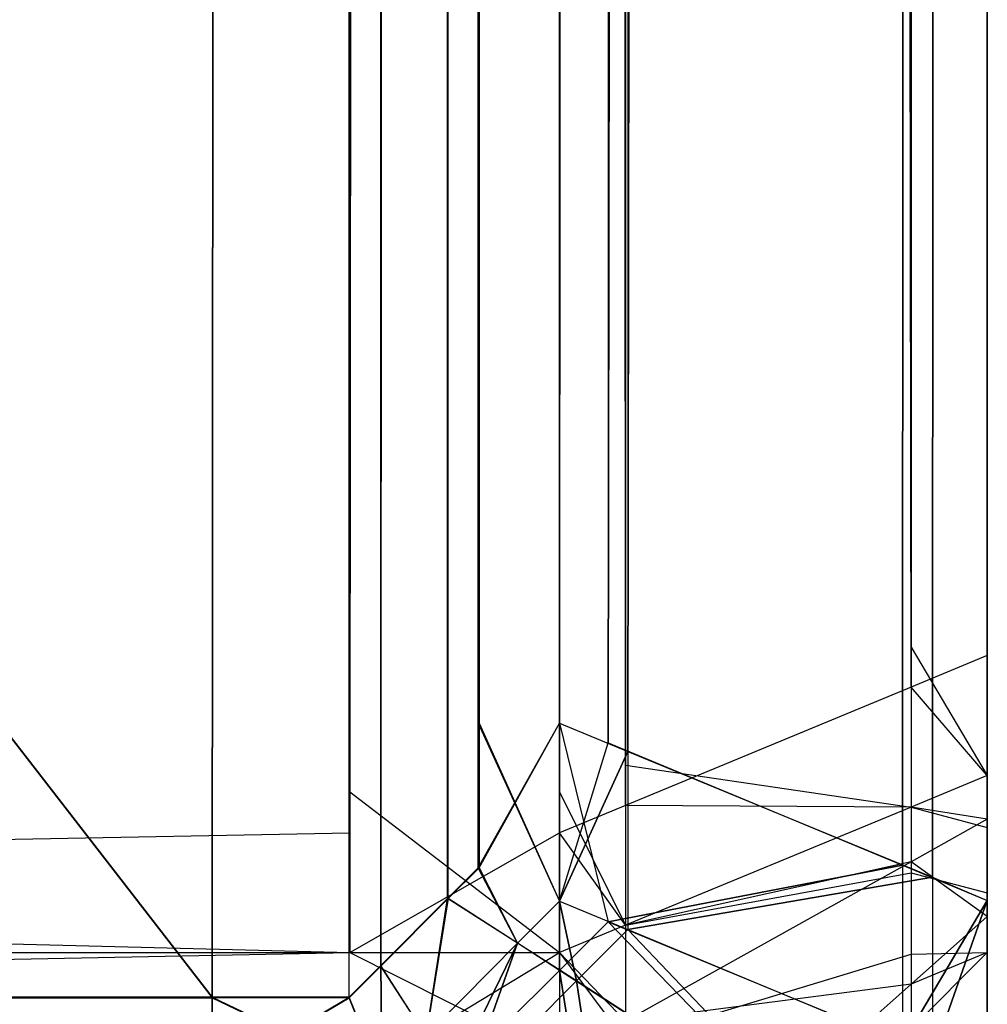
# Model space of a CAD drawing. Extents: x 0 to 0.418, y -0.27 to 0.
# Tile 45 of 70: x 0.41687 to 0.418, y -0.26941 to -0.26826. Entities that reach past the tile are written whole.
import ezdxf

# ---------------------------------------------------------------- set-up
doc = ezdxf.new("R2010")
doc.units = 0
for name, color, linetype in [('L0_KORPUS_1___REPLACEMTFOREMPTY', 7, 'CONTINUOUS'), ('L1_KORPUS_0___REPLACEMTFOREMPTY', 7, 'CONTINUOUS'), ('L3_SW_OHNE_EMOTION_4___REPLACEM', 7, 'CONTINUOUS')]:
    doc.layers.add(name, color=color, linetype=linetype)

msp = doc.modelspace()

# ---------------------------------------------------------------- linework, layer by layer
at = {"layer": 'L0_KORPUS_1___REPLACEMTFOREMPTY', "color": 8}
for points, invisible_edges in [([(0.41709, -0.000742), (0.209, -0.269406), (0.209, -0.000742), (0.41709, -0.000742)], 13), ([(0.209, -0.269406), (0.41709, -0.000742), (0.417094, -0.269406), (0.209, -0.269406)], 10), ([(0.417094, -0.269405, 0.007694), (0.209, -0.000743, 0.007694), (0.209, -0.269405, 0.007694), (0.417094, -0.269405, 0.007694)], 13), ([(0.209, -0.000743, 0.007694), (0.417094, -0.269405, 0.007694), (0.41709, -0.000743, 0.007694), (0.209, -0.000743, 0.007694)], 10), ([(0.417094, -0.269406), (0.41709, -0.000742), (0.417254, -0.000742), (0.417094, -0.269406)], 13), ([(0.41709, -0.000743, 0.007694), (0.417094, -0.269405, 0.007694), (0.417254, -0.000743, 0.007694), (0.41709, -0.000743, 0.007694)], 13), ([(0.417094, -0.269406), (0.417254, -0.000742), (0.417254, -0.269406), (0.417094, -0.269406)], 10), ([(0.417254, -0.000743, 0.007694), (0.417094, -0.269405, 0.007694), (0.417254, -0.269405, 0.007694), (0.417254, -0.000743, 0.007694)], 10), ([(0.417254, -0.269406), (0.417254, -0.000742), (0.417288, -0.000776), (0.417254, -0.269406)], 13), ([(0.417254, -0.000743, 0.007694), (0.417254, -0.269405, 0.007694), (0.417291, -0.269368, 0.007694), (0.417254, -0.000743, 0.007694)], 13), ([(0.417254, -0.000743, 0.007694), (0.417291, -0.269368, 0.007694), (0.417287, -0.000777, 0.007694), (0.417254, -0.000743, 0.007694)], 10), ([(0.417254, -0.269406), (0.417288, -0.000776), (0.417291, -0.269369), (0.417254, -0.269406)], 10), ([(0.417287, -0.000777, 0.007694), (0.417291, -0.269368, 0.007694), (0.417374, -0.000864, 0.007694), (0.417287, -0.000777, 0.007694)], 13), ([(0.417291, -0.269369), (0.417288, -0.000776), (0.417375, -0.000863), (0.417291, -0.269369)], 13), ([(0.418, -0.000834, 0.007194), (0.417901, -0.269251, 0.007293), (0.418, -0.269292, 0.007194), (0.418, -0.000834, 0.007194)], 13), ([(0.417901, -0.269251, 0.007293), (0.418, -0.000834, 0.007194), (0.417901, -0.000875, 0.007293), (0.417901, -0.269251, 0.007293)], 14), ([(0.417936, -0.269265, 0.000436), (0.418, -0.000834, 0.0005), (0.418, -0.269292, 0.0005), (0.417936, -0.269265, 0.000436)], 13), ([(0.418, -0.000834, 0.0005), (0.417936, -0.269265, 0.000436), (0.417936, -0.000861, 0.000436), (0.418, -0.000834, 0.0005)], 14), ([(0.418, -0.000834, 0.000566), (0.418, -0.269292, 0.007022), (0.418, -0.269292, 0.000566), (0.418, -0.000834, 0.000566)], 13), ([(0.418, -0.269292, 0.007022), (0.418, -0.000834, 0.000566), (0.418, -0.000834, 0.007022), (0.418, -0.269292, 0.007022)], 14), ([(0.418, -0.000834, 0.007022), (0.418, -0.269292, 0.007194), (0.418, -0.269292, 0.007022), (0.418, -0.000834, 0.007022)], 13), ([(0.418, -0.269292, 0.007194), (0.418, -0.000834, 0.007022), (0.418, -0.000834, 0.007194), (0.418, -0.269292, 0.007194)], 14), ([(0.418, -0.000834, 0.0005), (0.418, -0.269292, 0.000566), (0.418, -0.269292, 0.0005), (0.418, -0.000834, 0.0005)], 13), ([(0.418, -0.269292, 0.000566), (0.418, -0.000834, 0.0005), (0.418, -0.000834, 0.000566), (0.418, -0.269292, 0.000566)], 14), ([(0.417291, -0.269369), (0.417375, -0.000863), (0.41737, -0.26929), (0.417291, -0.269369)], 10), ([(0.41737, -0.26929), (0.417375, -0.000863), (0.417406, -0.269254), (0.41737, -0.26929)], 15), ([(0.417406, -0.269254), (0.417375, -0.000863), (0.417406, -0.000894), (0.417406, -0.269254)], 15), ([(0.41758, -0.269118, 0.00008), (0.417936, -0.000861, 0.000436), (0.417936, -0.269265, 0.000436), (0.41758, -0.269118, 0.00008)], 13), ([(0.417936, -0.000861, 0.000436), (0.41758, -0.269118, 0.00008), (0.41758, -0.001008, 0.00008), (0.417936, -0.000861, 0.000436)], 14), ([(0.417374, -0.000864, 0.007694), (0.417291, -0.269368, 0.007694), (0.417369, -0.26929, 0.007694), (0.417374, -0.000864, 0.007694)], 10), ([(0.417374, -0.000864, 0.007694), (0.417369, -0.26929, 0.007694), (0.417405, -0.269254, 0.007694), (0.417374, -0.000864, 0.007694)], 15), ([(0.417374, -0.000864, 0.007694), (0.417405, -0.269254, 0.007694), (0.417405, -0.000895, 0.007694), (0.417374, -0.000864, 0.007694)], 15), ([(0.417901, -0.000875, 0.007293), (0.417557, -0.269108, 0.007637), (0.417901, -0.269251, 0.007293), (0.417901, -0.000875, 0.007293)], 13), ([(0.417557, -0.269108, 0.007637), (0.417901, -0.000875, 0.007293), (0.417557, -0.001018, 0.007637), (0.417557, -0.269108, 0.007637)], 14), ([(0.417405, -0.000895, 0.007694), (0.417405, -0.269254, 0.007694), (0.417405, -0.269085, 0.007694), (0.417405, -0.000895, 0.007694)], 15), ([(0.417405, -0.000895, 0.007694), (0.417405, -0.269085, 0.007694), (0.417405, -0.001041, 0.007694), (0.417405, -0.000895, 0.007694)], 11), ([(0.417406, -0.269254), (0.417406, -0.000894), (0.417406, -0.001041), (0.417406, -0.269254)], 11), ([(0.4175, -0.269085), (0.41758, -0.001008, 0.00008), (0.41758, -0.269118, 0.00008), (0.4175, -0.269085)], 13), ([(0.41758, -0.001008, 0.00008), (0.4175, -0.269085), (0.4175, -0.001041), (0.41758, -0.001008, 0.00008)], 14), ([(0.4175, -0.001041, 0.007694), (0.417557, -0.269108, 0.007637), (0.417557, -0.001018, 0.007637), (0.4175, -0.001041, 0.007694)], 14), ([(0.4175, -0.269085, 0.007694), (0.417405, -0.001041, 0.007694), (0.417405, -0.269085, 0.007694), (0.4175, -0.269085, 0.007694)], 13), ([(0.417405, -0.001041, 0.007694), (0.4175, -0.269085, 0.007694), (0.4175, -0.001041, 0.007694), (0.417405, -0.001041, 0.007694)], 14), ([(0.4175, -0.001041), (0.417406, -0.269085), (0.417406, -0.001041), (0.4175, -0.001041)], 13), ([(0.417406, -0.269085), (0.4175, -0.001041), (0.4175, -0.269085), (0.417406, -0.269085)], 14), ([(0.417406, -0.269254), (0.417406, -0.001041), (0.417406, -0.269085), (0.417406, -0.269254)], 13), ([(0.417557, -0.269108, 0.007637), (0.4175, -0.001041, 0.007694), (0.4175, -0.269085, 0.007694), (0.417557, -0.269108, 0.007637)], 13), ([(0.4175, -0.269293, 0.007694), (0.417405, -0.269085, 0.007694), (0.417405, -0.269254, 0.007694), (0.4175, -0.269293, 0.007694)], 13), ([(0.417405, -0.269085, 0.007694), (0.4175, -0.269293, 0.007694), (0.4175, -0.269085, 0.007694), (0.417405, -0.269085, 0.007694)], 14), ([(0.4175, -0.269085), (0.417406, -0.269254), (0.417406, -0.269085), (0.4175, -0.269085)], 13), ([(0.417406, -0.269254), (0.4175, -0.269085), (0.4175, -0.269293), (0.417406, -0.269254)], 14), ([(0.41758, -0.269118, 0.00008), (0.4175, -0.269293), (0.4175, -0.269085), (0.41758, -0.269118, 0.00008)], 14), ([(0.417557, -0.269317, 0.007637), (0.4175, -0.269085, 0.007694), (0.4175, -0.269293, 0.007694), (0.417557, -0.269317, 0.007637)], 13), ([(0.4175, -0.269085, 0.007694), (0.417557, -0.269317, 0.007637), (0.417557, -0.269108, 0.007637), (0.4175, -0.269085, 0.007694)], 14), ([(0.417557, -0.269317, 0.007637), (0.417901, -0.269251, 0.007293), (0.417557, -0.269108, 0.007637), (0.417557, -0.269317, 0.007637)], 14), ([(0.4175, -0.269293), (0.41758, -0.269118, 0.00008), (0.41758, -0.269326, 0.00008), (0.4175, -0.269293)], 13), ([(0.417936, -0.269265, 0.000436), (0.41758, -0.269326, 0.00008), (0.41758, -0.269118, 0.00008), (0.417936, -0.269265, 0.000436)], 14), ([(0.417451, -0.269342, 0.007694), (0.417405, -0.269254, 0.007694), (0.417369, -0.26929, 0.007694), (0.417451, -0.269342, 0.007694)], 13), ([(0.417406, -0.269254), (0.417451, -0.269342), (0.41737, -0.26929), (0.417406, -0.269254)], 13), ([(0.417405, -0.269254, 0.007694), (0.417451, -0.269342, 0.007694), (0.4175, -0.269293, 0.007694), (0.417405, -0.269254, 0.007694)], 14), ([(0.417451, -0.269342), (0.417406, -0.269254), (0.4175, -0.269293), (0.417451, -0.269342)], 14), ([(0.417901, -0.269251, 0.007293), (0.417557, -0.269317, 0.007637), (0.417901, -0.269459, 0.007293), (0.417901, -0.269251, 0.007293)], 13), ([(0.417901, -0.269459, 0.007293), (0.418, -0.269292, 0.007194), (0.417901, -0.269251, 0.007293), (0.417901, -0.269459, 0.007293)], 14), ([(0.41758, -0.269326, 0.00008), (0.417936, -0.269265, 0.000436), (0.417936, -0.269474, 0.000436), (0.41758, -0.269326, 0.00008)], 13), ([(0.418, -0.269292, 0.0005), (0.417936, -0.269474, 0.000436), (0.417936, -0.269265, 0.000436), (0.418, -0.269292, 0.0005)], 14), ([(0.417344, -0.26945, 0.007694), (0.417369, -0.26929, 0.007694), (0.417291, -0.269368, 0.007694), (0.417344, -0.26945, 0.007694)], 13), ([(0.41737, -0.26929), (0.417344, -0.26945), (0.417291, -0.269369), (0.41737, -0.26929)], 13), ([(0.417369, -0.26929, 0.007694), (0.417344, -0.26945, 0.007694), (0.417451, -0.269342, 0.007694), (0.417369, -0.26929, 0.007694)], 14), ([(0.417344, -0.26945), (0.41737, -0.26929), (0.417451, -0.269342), (0.417344, -0.26945)], 14), ([(0.418, -0.269292, 0.007194), (0.417901, -0.269459, 0.007293), (0.418, -0.2695, 0.007194), (0.418, -0.269292, 0.007194)], 13), ([(0.417936, -0.269474, 0.000436), (0.418, -0.269292, 0.0005), (0.418, -0.2695, 0.0005), (0.417936, -0.269474, 0.000436)], 13), ([(0.418, -0.269292, 0.000566), (0.418, -0.2695, 0.007022), (0.418, -0.2695, 0.000566), (0.418, -0.269292, 0.000566)], 13), ([(0.418, -0.2695, 0.007022), (0.418, -0.269292, 0.000566), (0.418, -0.269292, 0.007022), (0.418, -0.2695, 0.007022)], 14), ([(0.418, -0.269292, 0.007022), (0.418, -0.2695, 0.007194), (0.418, -0.2695, 0.007022), (0.418, -0.269292, 0.007022)], 13), ([(0.418, -0.2695, 0.007194), (0.418, -0.269292, 0.007022), (0.418, -0.269292, 0.007194), (0.418, -0.2695, 0.007194)], 14), ([(0.418, -0.269292, 0.0005), (0.418, -0.2695, 0.000566), (0.418, -0.2695, 0.0005), (0.418, -0.269292, 0.0005)], 13), ([(0.418, -0.2695, 0.000566), (0.418, -0.269292, 0.0005), (0.418, -0.269292, 0.000566), (0.418, -0.2695, 0.000566)], 14), ([(0.4175, -0.269293), (0.41752, -0.269386, 0.00008), (0.417451, -0.269342), (0.4175, -0.269293)], 13), ([(0.4175, -0.269374, 0.007637), (0.4175, -0.269293, 0.007694), (0.417451, -0.269342, 0.007694), (0.4175, -0.269374, 0.007637)], 13), ([(0.41752, -0.269386, 0.00008), (0.4175, -0.269293), (0.41758, -0.269326, 0.00008), (0.41752, -0.269386, 0.00008)], 14), ([(0.4175, -0.269293, 0.007694), (0.4175, -0.269374, 0.007637), (0.417557, -0.269317, 0.007637), (0.4175, -0.269293, 0.007694)], 14), ([(0.417796, -0.269564, 0.007293), (0.417557, -0.269317, 0.007637), (0.4175, -0.269374, 0.007637), (0.417796, -0.269564, 0.007293)], 13), ([(0.41758, -0.269326, 0.00008), (0.417826, -0.269584, 0.000436), (0.41752, -0.269386, 0.00008), (0.41758, -0.269326, 0.00008)], 13), ([(0.417557, -0.269317, 0.007637), (0.417796, -0.269564, 0.007293), (0.417901, -0.269459, 0.007293), (0.417557, -0.269317, 0.007637)], 14), ([(0.417826, -0.269584, 0.000436), (0.41758, -0.269326, 0.00008), (0.417936, -0.269474, 0.000436), (0.417826, -0.269584, 0.000436)], 14), ([(0.417375, -0.269498, 0.007637), (0.417451, -0.269342, 0.007694), (0.417344, -0.26945, 0.007694), (0.417375, -0.269498, 0.007637)], 13), ([(0.417451, -0.269342), (0.417388, -0.269518, 0.00008), (0.417344, -0.26945), (0.417451, -0.269342)], 13), ([(0.417451, -0.269342, 0.007694), (0.417375, -0.269498, 0.007637), (0.4175, -0.269374, 0.007637), (0.417451, -0.269342, 0.007694)], 14), ([(0.417388, -0.269518, 0.00008), (0.417451, -0.269342), (0.41752, -0.269386, 0.00008), (0.417388, -0.269518, 0.00008)], 14), ([(0.417293, -0.2695, 0.007694), (0.417291, -0.269368, 0.007694), (0.417254, -0.269405, 0.007694), (0.417293, -0.2695, 0.007694)], 13), ([(0.417291, -0.269369), (0.417293, -0.2695), (0.417254, -0.269406), (0.417291, -0.269369)], 13), ([(0.417291, -0.269368, 0.007694), (0.417293, -0.2695, 0.007694), (0.417344, -0.26945, 0.007694), (0.417291, -0.269368, 0.007694)], 14), ([(0.417293, -0.2695), (0.417291, -0.269369), (0.417344, -0.26945), (0.417293, -0.2695)], 14), ([(0.417567, -0.269793, 0.007293), (0.4175, -0.269374, 0.007637), (0.417375, -0.269498, 0.007637), (0.417567, -0.269793, 0.007293)], 13), ([(0.4175, -0.269374, 0.007637), (0.417567, -0.269793, 0.007293), (0.417796, -0.269564, 0.007293), (0.4175, -0.269374, 0.007637)], 14), ([(0.41752, -0.269386, 0.00008), (0.417587, -0.269824, 0.000436), (0.417388, -0.269518, 0.00008), (0.41752, -0.269386, 0.00008)], 13), ([(0.417587, -0.269824, 0.000436), (0.41752, -0.269386, 0.00008), (0.417826, -0.269584, 0.000436), (0.417587, -0.269824, 0.000436)], 14), ([(0.417094, -0.2695, 0.007694), (0.209, -0.269405, 0.007694), (0.209, -0.2695, 0.007694), (0.417094, -0.2695, 0.007694)], 13), ([(0.209, -0.269405, 0.007694), (0.417094, -0.2695, 0.007694), (0.417094, -0.269405, 0.007694), (0.209, -0.269405, 0.007694)], 14), ([(0.417094, -0.269406), (0.209, -0.2695), (0.209, -0.269406), (0.417094, -0.269406)], 13), ([(0.209, -0.2695), (0.417094, -0.269406), (0.417094, -0.2695), (0.209, -0.2695)], 14), ([(0.417293, -0.2695, 0.007694), (0.417094, -0.269405, 0.007694), (0.417094, -0.2695, 0.007694), (0.417293, -0.2695, 0.007694)], 13), ([(0.417094, -0.269405, 0.007694), (0.417293, -0.2695, 0.007694), (0.417254, -0.269405, 0.007694), (0.417094, -0.269405, 0.007694)], 14), ([(0.417254, -0.269406), (0.417094, -0.2695), (0.417094, -0.269406), (0.417254, -0.269406)], 13), ([(0.417094, -0.2695), (0.417254, -0.269406), (0.417293, -0.2695), (0.417094, -0.2695)], 14)]:
    msp.add_3dface(points, dxfattribs=dict(at, invisible_edges=invisible_edges))
at = {"layer": 'L1_KORPUS_0___REPLACEMTFOREMPTY', "color": 8}
for points, invisible_edges in [([(0.417094, -0.269406, 0.356), (0.209, -0.000742, 0.356), (0.209, -0.269406, 0.356), (0.417094, -0.269406, 0.356)], 13), ([(0.209, -0.000742, 0.356), (0.417094, -0.269406, 0.356), (0.41709, -0.000742, 0.356), (0.209, -0.000742, 0.356)], 10), ([(0.41709, -0.000743, 0.348306), (0.209, -0.269405, 0.348306), (0.209, -0.000743, 0.348306), (0.41709, -0.000743, 0.348306)], 13), ([(0.209, -0.269405, 0.348306), (0.41709, -0.000743, 0.348306), (0.417094, -0.269405, 0.348306), (0.209, -0.269405, 0.348306)], 10), ([(0.41709, -0.000742, 0.356), (0.417094, -0.269406, 0.356), (0.417254, -0.000742, 0.356), (0.41709, -0.000742, 0.356)], 13), ([(0.417094, -0.269405, 0.348306), (0.41709, -0.000743, 0.348306), (0.417254, -0.000743, 0.348306), (0.417094, -0.269405, 0.348306)], 13), ([(0.417254, -0.000742, 0.356), (0.417094, -0.269406, 0.356), (0.417254, -0.269406, 0.356), (0.417254, -0.000742, 0.356)], 10), ([(0.417094, -0.269405, 0.348306), (0.417254, -0.000743, 0.348306), (0.417254, -0.269405, 0.348306), (0.417094, -0.269405, 0.348306)], 10), ([(0.417254, -0.000742, 0.356), (0.417254, -0.269406, 0.356), (0.417291, -0.269369, 0.356), (0.417254, -0.000742, 0.356)], 13), ([(0.417254, -0.000742, 0.356), (0.417291, -0.269369, 0.356), (0.417288, -0.000776, 0.356), (0.417254, -0.000742, 0.356)], 10), ([(0.417254, -0.269405, 0.348306), (0.417254, -0.000743, 0.348306), (0.417287, -0.000777, 0.348306), (0.417254, -0.269405, 0.348306)], 13), ([(0.417254, -0.269405, 0.348306), (0.417287, -0.000777, 0.348306), (0.417291, -0.269368, 0.348306), (0.417254, -0.269405, 0.348306)], 10), ([(0.417291, -0.269368, 0.348306), (0.417287, -0.000777, 0.348306), (0.417374, -0.000864, 0.348306), (0.417291, -0.269368, 0.348306)], 13), ([(0.417288, -0.000776, 0.356), (0.417291, -0.269369, 0.356), (0.417375, -0.000863, 0.356), (0.417288, -0.000776, 0.356)], 13), ([(0.417901, -0.269251, 0.348707), (0.418, -0.000834, 0.348806), (0.418, -0.269292, 0.348806), (0.417901, -0.269251, 0.348707)], 13), ([(0.418, -0.000834, 0.348806), (0.417901, -0.269251, 0.348707), (0.417901, -0.000875, 0.348707), (0.418, -0.000834, 0.348806)], 14), ([(0.418, -0.000834, 0.3555), (0.417936, -0.269265, 0.355564), (0.418, -0.269292, 0.3555), (0.418, -0.000834, 0.3555)], 13), ([(0.417936, -0.269265, 0.355564), (0.418, -0.000834, 0.3555), (0.417936, -0.000861, 0.355564), (0.417936, -0.269265, 0.355564)], 14), ([(0.418, -0.000834, 0.348978), (0.418, -0.269292, 0.355434), (0.418, -0.269292, 0.348978), (0.418, -0.000834, 0.348978)], 13), ([(0.418, -0.269292, 0.355434), (0.418, -0.000834, 0.348978), (0.418, -0.000834, 0.355434), (0.418, -0.269292, 0.355434)], 14), ([(0.418, -0.000834, 0.348806), (0.418, -0.269292, 0.348978), (0.418, -0.269292, 0.348806), (0.418, -0.000834, 0.348806)], 13), ([(0.418, -0.269292, 0.348978), (0.418, -0.000834, 0.348806), (0.418, -0.000834, 0.348978), (0.418, -0.269292, 0.348978)], 14), ([(0.418, -0.000834, 0.355434), (0.418, -0.269292, 0.3555), (0.418, -0.269292, 0.355434), (0.418, -0.000834, 0.355434)], 13), ([(0.418, -0.269292, 0.3555), (0.418, -0.000834, 0.355434), (0.418, -0.000834, 0.3555), (0.418, -0.269292, 0.3555)], 14), ([(0.417375, -0.000863, 0.356), (0.417291, -0.269369, 0.356), (0.41737, -0.26929, 0.356), (0.417375, -0.000863, 0.356)], 10), ([(0.417375, -0.000863, 0.356), (0.41737, -0.26929, 0.356), (0.417406, -0.269254, 0.356), (0.417375, -0.000863, 0.356)], 15), ([(0.417375, -0.000863, 0.356), (0.417406, -0.269254, 0.356), (0.417406, -0.000894, 0.356), (0.417375, -0.000863, 0.356)], 15), ([(0.417936, -0.000861, 0.355564), (0.41758, -0.269118, 0.35592), (0.417936, -0.269265, 0.355564), (0.417936, -0.000861, 0.355564)], 13), ([(0.41758, -0.269118, 0.35592), (0.417936, -0.000861, 0.355564), (0.41758, -0.001008, 0.35592), (0.41758, -0.269118, 0.35592)], 14), ([(0.417291, -0.269368, 0.348306), (0.417374, -0.000864, 0.348306), (0.417369, -0.26929, 0.348306), (0.417291, -0.269368, 0.348306)], 10), ([(0.417369, -0.26929, 0.348306), (0.417374, -0.000864, 0.348306), (0.417405, -0.269254, 0.348306), (0.417369, -0.26929, 0.348306)], 15), ([(0.417405, -0.269254, 0.348306), (0.417374, -0.000864, 0.348306), (0.417405, -0.000895, 0.348306), (0.417405, -0.269254, 0.348306)], 15), ([(0.417557, -0.269108, 0.348363), (0.417901, -0.000875, 0.348707), (0.417901, -0.269251, 0.348707), (0.417557, -0.269108, 0.348363)], 13), ([(0.417901, -0.000875, 0.348707), (0.417557, -0.269108, 0.348363), (0.417557, -0.001018, 0.348363), (0.417901, -0.000875, 0.348707)], 14), ([(0.417405, -0.269254, 0.348306), (0.417405, -0.000895, 0.348306), (0.417405, -0.001041, 0.348306), (0.417405, -0.269254, 0.348306)], 15), ([(0.417406, -0.000894, 0.356), (0.417406, -0.269254, 0.356), (0.417406, -0.269085, 0.356), (0.417406, -0.000894, 0.356)], 15), ([(0.417406, -0.000894, 0.356), (0.417406, -0.269085, 0.356), (0.417406, -0.001041, 0.356), (0.417406, -0.000894, 0.356)], 11), ([(0.41758, -0.001008, 0.35592), (0.4175, -0.269085, 0.356), (0.41758, -0.269118, 0.35592), (0.41758, -0.001008, 0.35592)], 13), ([(0.4175, -0.269085, 0.356), (0.41758, -0.001008, 0.35592), (0.4175, -0.001041, 0.356), (0.4175, -0.269085, 0.356)], 14), ([(0.417557, -0.001018, 0.348363), (0.4175, -0.269085, 0.348306), (0.4175, -0.001041, 0.348306), (0.417557, -0.001018, 0.348363)], 13), ([(0.4175, -0.269085, 0.348306), (0.417557, -0.001018, 0.348363), (0.417557, -0.269108, 0.348363), (0.4175, -0.269085, 0.348306)], 14), ([(0.4175, -0.001041, 0.348306), (0.417405, -0.269085, 0.348306), (0.417405, -0.001041, 0.348306), (0.4175, -0.001041, 0.348306)], 13), ([(0.417405, -0.269085, 0.348306), (0.4175, -0.001041, 0.348306), (0.4175, -0.269085, 0.348306), (0.417405, -0.269085, 0.348306)], 14), ([(0.417405, -0.269254, 0.348306), (0.417405, -0.001041, 0.348306), (0.417405, -0.269085, 0.348306), (0.417405, -0.269254, 0.348306)], 9), ([(0.4175, -0.269085, 0.356), (0.417406, -0.001041, 0.356), (0.417406, -0.269085, 0.356), (0.4175, -0.269085, 0.356)], 13), ([(0.417406, -0.001041, 0.356), (0.4175, -0.269085, 0.356), (0.4175, -0.001041, 0.356), (0.417406, -0.001041, 0.356)], 14), ([(0.4175, -0.269085, 0.348306), (0.417405, -0.269254, 0.348306), (0.417405, -0.269085, 0.348306), (0.4175, -0.269085, 0.348306)], 13), ([(0.417405, -0.269254, 0.348306), (0.4175, -0.269085, 0.348306), (0.4175, -0.269293, 0.348306), (0.417405, -0.269254, 0.348306)], 14), ([(0.4175, -0.269293, 0.356), (0.417406, -0.269085, 0.356), (0.417406, -0.269254, 0.356), (0.4175, -0.269293, 0.356)], 13), ([(0.417406, -0.269085, 0.356), (0.4175, -0.269293, 0.356), (0.4175, -0.269085, 0.356), (0.417406, -0.269085, 0.356)], 14), ([(0.4175, -0.269293, 0.356), (0.41758, -0.269118, 0.35592), (0.4175, -0.269085, 0.356), (0.4175, -0.269293, 0.356)], 14), ([(0.417557, -0.269108, 0.348363), (0.4175, -0.269293, 0.348306), (0.4175, -0.269085, 0.348306), (0.417557, -0.269108, 0.348363)], 13), ([(0.4175, -0.269293, 0.348306), (0.417557, -0.269108, 0.348363), (0.417557, -0.269317, 0.348363), (0.4175, -0.269293, 0.348306)], 14), ([(0.417901, -0.269251, 0.348707), (0.417557, -0.269317, 0.348363), (0.417557, -0.269108, 0.348363), (0.417901, -0.269251, 0.348707)], 14), ([(0.41758, -0.269118, 0.35592), (0.4175, -0.269293, 0.356), (0.41758, -0.269326, 0.35592), (0.41758, -0.269118, 0.35592)], 13), ([(0.41758, -0.269326, 0.35592), (0.417936, -0.269265, 0.355564), (0.41758, -0.269118, 0.35592), (0.41758, -0.269326, 0.35592)], 14), ([(0.417405, -0.269254, 0.348306), (0.417451, -0.269342, 0.348306), (0.417369, -0.26929, 0.348306), (0.417405, -0.269254, 0.348306)], 13), ([(0.417451, -0.269342, 0.356), (0.417406, -0.269254, 0.356), (0.41737, -0.26929, 0.356), (0.417451, -0.269342, 0.356)], 13), ([(0.417451, -0.269342, 0.348306), (0.417405, -0.269254, 0.348306), (0.4175, -0.269293, 0.348306), (0.417451, -0.269342, 0.348306)], 14), ([(0.417406, -0.269254, 0.356), (0.417451, -0.269342, 0.356), (0.4175, -0.269293, 0.356), (0.417406, -0.269254, 0.356)], 14), ([(0.417557, -0.269317, 0.348363), (0.417901, -0.269251, 0.348707), (0.417901, -0.269459, 0.348707), (0.417557, -0.269317, 0.348363)], 13), ([(0.418, -0.269292, 0.348806), (0.417901, -0.269459, 0.348707), (0.417901, -0.269251, 0.348707), (0.418, -0.269292, 0.348806)], 14), ([(0.417936, -0.269265, 0.355564), (0.41758, -0.269326, 0.35592), (0.417936, -0.269474, 0.355564), (0.417936, -0.269265, 0.355564)], 13), ([(0.417936, -0.269474, 0.355564), (0.418, -0.269292, 0.3555), (0.417936, -0.269265, 0.355564), (0.417936, -0.269474, 0.355564)], 14), ([(0.417369, -0.26929, 0.348306), (0.417344, -0.26945, 0.348306), (0.417291, -0.269368, 0.348306), (0.417369, -0.26929, 0.348306)], 13), ([(0.417344, -0.26945, 0.356), (0.41737, -0.26929, 0.356), (0.417291, -0.269369, 0.356), (0.417344, -0.26945, 0.356)], 13), ([(0.417344, -0.26945, 0.348306), (0.417369, -0.26929, 0.348306), (0.417451, -0.269342, 0.348306), (0.417344, -0.26945, 0.348306)], 14), ([(0.41737, -0.26929, 0.356), (0.417344, -0.26945, 0.356), (0.417451, -0.269342, 0.356), (0.41737, -0.26929, 0.356)], 14), ([(0.417901, -0.269459, 0.348707), (0.418, -0.269292, 0.348806), (0.418, -0.2695, 0.348806), (0.417901, -0.269459, 0.348707)], 13), ([(0.418, -0.269292, 0.3555), (0.417936, -0.269474, 0.355564), (0.418, -0.2695, 0.3555), (0.418, -0.269292, 0.3555)], 13), ([(0.418, -0.269292, 0.348978), (0.418, -0.2695, 0.355434), (0.418, -0.2695, 0.348978), (0.418, -0.269292, 0.348978)], 13), ([(0.418, -0.2695, 0.355434), (0.418, -0.269292, 0.348978), (0.418, -0.269292, 0.355434), (0.418, -0.2695, 0.355434)], 14), ([(0.418, -0.269292, 0.348806), (0.418, -0.2695, 0.348978), (0.418, -0.2695, 0.348806), (0.418, -0.269292, 0.348806)], 13), ([(0.418, -0.2695, 0.348978), (0.418, -0.269292, 0.348806), (0.418, -0.269292, 0.348978), (0.418, -0.2695, 0.348978)], 14), ([(0.418, -0.269292, 0.355434), (0.418, -0.2695, 0.3555), (0.418, -0.2695, 0.355434), (0.418, -0.269292, 0.355434)], 13), ([(0.418, -0.2695, 0.3555), (0.418, -0.269292, 0.355434), (0.418, -0.269292, 0.3555), (0.418, -0.2695, 0.3555)], 14), ([(0.41752, -0.269386, 0.35592), (0.4175, -0.269293, 0.356), (0.417451, -0.269342, 0.356), (0.41752, -0.269386, 0.35592)], 13), ([(0.4175, -0.269293, 0.348306), (0.4175, -0.269374, 0.348363), (0.417451, -0.269342, 0.348306), (0.4175, -0.269293, 0.348306)], 13), ([(0.4175, -0.269293, 0.356), (0.41752, -0.269386, 0.35592), (0.41758, -0.269326, 0.35592), (0.4175, -0.269293, 0.356)], 14), ([(0.4175, -0.269374, 0.348363), (0.4175, -0.269293, 0.348306), (0.417557, -0.269317, 0.348363), (0.4175, -0.269374, 0.348363)], 14), ([(0.417557, -0.269317, 0.348363), (0.417796, -0.269564, 0.348707), (0.4175, -0.269374, 0.348363), (0.417557, -0.269317, 0.348363)], 13), ([(0.417826, -0.269584, 0.355564), (0.41758, -0.269326, 0.35592), (0.41752, -0.269386, 0.35592), (0.417826, -0.269584, 0.355564)], 13), ([(0.417796, -0.269564, 0.348707), (0.417557, -0.269317, 0.348363), (0.417901, -0.269459, 0.348707), (0.417796, -0.269564, 0.348707)], 14), ([(0.41758, -0.269326, 0.35592), (0.417826, -0.269584, 0.355564), (0.417936, -0.269474, 0.355564), (0.41758, -0.269326, 0.35592)], 14), ([(0.417451, -0.269342, 0.348306), (0.417375, -0.269498, 0.348363), (0.417344, -0.26945, 0.348306), (0.417451, -0.269342, 0.348306)], 13), ([(0.417388, -0.269518, 0.35592), (0.417451, -0.269342, 0.356), (0.417344, -0.26945, 0.356), (0.417388, -0.269518, 0.35592)], 13), ([(0.417375, -0.269498, 0.348363), (0.417451, -0.269342, 0.348306), (0.4175, -0.269374, 0.348363), (0.417375, -0.269498, 0.348363)], 14), ([(0.417451, -0.269342, 0.356), (0.417388, -0.269518, 0.35592), (0.41752, -0.269386, 0.35592), (0.417451, -0.269342, 0.356)], 14), ([(0.417291, -0.269368, 0.348306), (0.417293, -0.2695, 0.348306), (0.417254, -0.269405, 0.348306), (0.417291, -0.269368, 0.348306)], 13), ([(0.417293, -0.2695, 0.356), (0.417291, -0.269369, 0.356), (0.417254, -0.269406, 0.356), (0.417293, -0.2695, 0.356)], 13), ([(0.417293, -0.2695, 0.348306), (0.417291, -0.269368, 0.348306), (0.417344, -0.26945, 0.348306), (0.417293, -0.2695, 0.348306)], 14), ([(0.417291, -0.269369, 0.356), (0.417293, -0.2695, 0.356), (0.417344, -0.26945, 0.356), (0.417291, -0.269369, 0.356)], 14), ([(0.4175, -0.269374, 0.348363), (0.417567, -0.269793, 0.348707), (0.417375, -0.269498, 0.348363), (0.4175, -0.269374, 0.348363)], 13), ([(0.417567, -0.269793, 0.348707), (0.4175, -0.269374, 0.348363), (0.417796, -0.269564, 0.348707), (0.417567, -0.269793, 0.348707)], 14), ([(0.417587, -0.269824, 0.355564), (0.41752, -0.269386, 0.35592), (0.417388, -0.269518, 0.35592), (0.417587, -0.269824, 0.355564)], 13), ([(0.41752, -0.269386, 0.35592), (0.417587, -0.269824, 0.355564), (0.417826, -0.269584, 0.355564), (0.41752, -0.269386, 0.35592)], 14), ([(0.417094, -0.269405, 0.348306), (0.209, -0.2695, 0.348306), (0.209, -0.269405, 0.348306), (0.417094, -0.269405, 0.348306)], 13), ([(0.209, -0.2695, 0.348306), (0.417094, -0.269405, 0.348306), (0.417094, -0.2695, 0.348306), (0.209, -0.2695, 0.348306)], 14), ([(0.417094, -0.2695, 0.356), (0.209, -0.269406, 0.356), (0.209, -0.2695, 0.356), (0.417094, -0.2695, 0.356)], 13), ([(0.209, -0.269406, 0.356), (0.417094, -0.2695, 0.356), (0.417094, -0.269406, 0.356), (0.209, -0.269406, 0.356)], 14), ([(0.417254, -0.269405, 0.348306), (0.417094, -0.2695, 0.348306), (0.417094, -0.269405, 0.348306), (0.417254, -0.269405, 0.348306)], 13), ([(0.417094, -0.2695, 0.348306), (0.417254, -0.269405, 0.348306), (0.417293, -0.2695, 0.348306), (0.417094, -0.2695, 0.348306)], 14), ([(0.417293, -0.2695, 0.356), (0.417094, -0.269406, 0.356), (0.417094, -0.2695, 0.356), (0.417293, -0.2695, 0.356)], 13), ([(0.417094, -0.269406, 0.356), (0.417293, -0.2695, 0.356), (0.417254, -0.269406, 0.356), (0.417094, -0.269406, 0.356)], 14)]:
    msp.add_3dface(points, dxfattribs=dict(at, invisible_edges=invisible_edges))
at = {"layer": 'L3_SW_OHNE_EMOTION_4___REPLACEM', "color": 8}
for points, invisible_edges in [([(0.417255, -0.000722, 0.007696), (0.409893, -0.269213, 0.007696), (0.409893, -0.000722, 0.007696), (0.417255, -0.000722, 0.007696)], 13), ([(0.409893, -0.269213, 0.007696), (0.417255, -0.000722, 0.007696), (0.417255, -0.269213, 0.007696), (0.409893, -0.269213, 0.007696)], 14), ([(0.4175, -0.000722, 0.007696), (0.417255, -0.269213, 0.007696), (0.417255, -0.000722, 0.007696), (0.4175, -0.000722, 0.007696)], 13), ([(0.417255, -0.269213, 0.007696), (0.4175, -0.000722, 0.007696), (0.4175, -0.269213, 0.007696), (0.417255, -0.269213, 0.007696)], 14), ([(0.4175, -0.000722, 0.007696), (0.417577, -0.269181, 0.007772), (0.4175, -0.269213, 0.007696), (0.4175, -0.000722, 0.007696)], 13), ([(0.417577, -0.269181, 0.007772), (0.4175, -0.000722, 0.007696), (0.417577, -0.000753, 0.007772), (0.417577, -0.269181, 0.007772)], 14), ([(0.417577, -0.000753, 0.007772), (0.417911, -0.269043, 0.008106), (0.417577, -0.269181, 0.007772), (0.417577, -0.000753, 0.007772)], 13), ([(0.417911, -0.269043, 0.008106), (0.417577, -0.000753, 0.007772), (0.417911, -0.000891, 0.008106), (0.417911, -0.269043, 0.008106)], 14), ([(0.409893, -0.269165, 0.348308), (0.417255, -0.000776, 0.348308), (0.409893, -0.000776, 0.348308), (0.409893, -0.269165, 0.348308)], 13), ([(0.417255, -0.000776, 0.348308), (0.409893, -0.269165, 0.348308), (0.417255, -0.269165, 0.348308), (0.417255, -0.000776, 0.348308)], 14), ([(0.417255, -0.269165, 0.348308), (0.4175, -0.000776, 0.348308), (0.417255, -0.000776, 0.348308), (0.417255, -0.269165, 0.348308)], 13), ([(0.4175, -0.000776, 0.348308), (0.417255, -0.269165, 0.348308), (0.4175, -0.269165, 0.348308), (0.4175, -0.000776, 0.348308)], 14), ([(0.4175, -0.269165, 0.348308), (0.417577, -0.000807, 0.348232), (0.4175, -0.000776, 0.348308), (0.4175, -0.269165, 0.348308)], 13), ([(0.417577, -0.000807, 0.348232), (0.4175, -0.269165, 0.348308), (0.417577, -0.269134, 0.348232), (0.417577, -0.000807, 0.348232)], 14), ([(0.417911, -0.268996, 0.347898), (0.417577, -0.000807, 0.348232), (0.417577, -0.269134, 0.348232), (0.417911, -0.268996, 0.347898)], 13), ([(0.417577, -0.000807, 0.348232), (0.417911, -0.268996, 0.347898), (0.417911, -0.000946, 0.347898), (0.417577, -0.000807, 0.348232)], 14), ([(0.417911, -0.000891, 0.008106), (0.418, -0.269006, 0.008196), (0.417911, -0.269043, 0.008106), (0.417911, -0.000891, 0.008106)], 13), ([(0.418, -0.269006, 0.008196), (0.417911, -0.000891, 0.008106), (0.418, -0.000928, 0.008196), (0.418, -0.269006, 0.008196)], 14), ([(0.418, -0.000928, 0.008196), (0.418, -0.269006, 0.008317), (0.418, -0.269006, 0.008196), (0.418, -0.000928, 0.008196)], 13), ([(0.418, -0.269006, 0.008317), (0.418, -0.000928, 0.008196), (0.418, -0.000928, 0.008317), (0.418, -0.269006, 0.008317)], 14), ([(0.418, -0.268959, 0.347687), (0.418, -0.269006, 0.008317), (0.418, -0.000928, 0.008317), (0.418, -0.268959, 0.347687)], 13), ([(0.418, -0.268959, 0.347687), (0.418, -0.000928, 0.008317), (0.418, -0.000983, 0.347687), (0.418, -0.268959, 0.347687)], 10), ([(0.418, -0.268959, 0.347808), (0.417911, -0.000946, 0.347898), (0.417911, -0.268996, 0.347898), (0.418, -0.268959, 0.347808)], 13), ([(0.417911, -0.000946, 0.347898), (0.418, -0.268959, 0.347808), (0.418, -0.000983, 0.347808), (0.417911, -0.000946, 0.347898)], 14), ([(0.418, -0.000983, 0.347687), (0.418, -0.268959, 0.347808), (0.418, -0.268959, 0.347687), (0.418, -0.000983, 0.347687)], 13), ([(0.418, -0.268959, 0.347808), (0.418, -0.000983, 0.347687), (0.418, -0.000983, 0.347808), (0.418, -0.268959, 0.347808)], 14), ([(0.417911, -0.268996, 0.347898), (0.418, -0.269146, 0.347808), (0.418, -0.268959, 0.347808), (0.417911, -0.268996, 0.347898)], 14), ([(0.418, -0.269096, 0.347687), (0.418, -0.268959, 0.347808), (0.418, -0.269146, 0.347808), (0.418, -0.269096, 0.347687)], 13), ([(0.418, -0.268959, 0.347808), (0.418, -0.269096, 0.347687), (0.418, -0.268959, 0.347687), (0.418, -0.268959, 0.347808)], 14), ([(0.418, -0.269096, 0.347687), (0.418, -0.269006, 0.008317), (0.418, -0.268959, 0.347687), (0.418, -0.269096, 0.347687)], 10), ([(0.417577, -0.269134, 0.348232), (0.417911, -0.269183, 0.347898), (0.417911, -0.268996, 0.347898), (0.417577, -0.269134, 0.348232)], 14), ([(0.418, -0.269146, 0.347808), (0.417911, -0.268996, 0.347898), (0.417911, -0.269183, 0.347898), (0.418, -0.269146, 0.347808)], 13), ([(0.418, -0.269146, 0.008196), (0.417911, -0.269043, 0.008106), (0.418, -0.269006, 0.008196), (0.418, -0.269146, 0.008196)], 14), ([(0.418, -0.269006, 0.008196), (0.418, -0.269096, 0.008317), (0.418, -0.269146, 0.008196), (0.418, -0.269006, 0.008196)], 13), ([(0.418, -0.269096, 0.008317), (0.418, -0.269006, 0.008196), (0.418, -0.269006, 0.008317), (0.418, -0.269096, 0.008317)], 14), ([(0.418, -0.269096, 0.347687), (0.418, -0.269096, 0.008317), (0.418, -0.269006, 0.008317), (0.418, -0.269096, 0.347687)], 13), ([(0.417911, -0.269183, 0.008106), (0.417577, -0.269181, 0.007772), (0.417911, -0.269043, 0.008106), (0.417911, -0.269183, 0.008106)], 14), ([(0.417911, -0.269043, 0.008106), (0.418, -0.269146, 0.008196), (0.417911, -0.269183, 0.008106), (0.417911, -0.269043, 0.008106)], 13), ([(0.418, -0.269146, 0.347808), (0.418, -0.269136, 0.347647), (0.418, -0.269096, 0.347687), (0.418, -0.269146, 0.347808)], 14), ([(0.418, -0.269129, 0.008351), (0.418, -0.269146, 0.008196), (0.418, -0.269096, 0.008317), (0.418, -0.269129, 0.008351)], 14), ([(0.418, -0.269136, 0.347647), (0.418, -0.269129, 0.008351), (0.418, -0.269096, 0.347687), (0.418, -0.269136, 0.347647)], 13), ([(0.418, -0.269096, 0.347687), (0.418, -0.269129, 0.008351), (0.418, -0.269096, 0.008317), (0.418, -0.269096, 0.347687)], 10), ([(0.418, -0.269204, 0.008426), (0.418, -0.269197, 0.008247), (0.418, -0.269129, 0.008351), (0.418, -0.269204, 0.008426)], 14), ([(0.418, -0.269146, 0.008196), (0.418, -0.269129, 0.008351), (0.418, -0.269197, 0.008247), (0.418, -0.269146, 0.008196)], 13), ([(0.418, -0.269186, 0.347597), (0.418, -0.269204, 0.008426), (0.418, -0.269129, 0.008351), (0.418, -0.269186, 0.347597)], 13), ([(0.418, -0.269186, 0.347597), (0.418, -0.269129, 0.008351), (0.418, -0.269136, 0.347647), (0.418, -0.269186, 0.347597)], 10), ([(0.4175, -0.269165, 0.348308), (0.417577, -0.269321, 0.348232), (0.417577, -0.269134, 0.348232), (0.4175, -0.269165, 0.348308)], 14), ([(0.417911, -0.269183, 0.347898), (0.417577, -0.269134, 0.348232), (0.417577, -0.269321, 0.348232), (0.417911, -0.269183, 0.347898)], 13), ([(0.418, -0.269207, 0.347747), (0.418, -0.269186, 0.347597), (0.418, -0.269136, 0.347647), (0.418, -0.269207, 0.347747)], 14), ([(0.418, -0.269136, 0.347647), (0.418, -0.269146, 0.347808), (0.418, -0.269207, 0.347747), (0.418, -0.269136, 0.347647)], 13), ([(0.417911, -0.269183, 0.347898), (0.418, -0.269207, 0.347747), (0.418, -0.269146, 0.347808), (0.417911, -0.269183, 0.347898)], 14), ([(0.418, -0.269197, 0.008247), (0.417911, -0.269183, 0.008106), (0.418, -0.269146, 0.008196), (0.418, -0.269197, 0.008247)], 14), ([(0.417255, -0.269353, 0.348308), (0.409893, -0.269165, 0.348308), (0.409893, -0.269353, 0.348308), (0.417255, -0.269353, 0.348308)], 13), ([(0.409893, -0.269165, 0.348308), (0.417255, -0.269353, 0.348308), (0.417255, -0.269165, 0.348308), (0.409893, -0.269165, 0.348308)], 14), ([(0.4175, -0.269353, 0.348308), (0.417255, -0.269165, 0.348308), (0.417255, -0.269353, 0.348308), (0.4175, -0.269353, 0.348308)], 13), ([(0.417255, -0.269165, 0.348308), (0.4175, -0.269353, 0.348308), (0.4175, -0.269165, 0.348308), (0.417255, -0.269165, 0.348308)], 14), ([(0.417577, -0.269321, 0.348232), (0.4175, -0.269165, 0.348308), (0.4175, -0.269353, 0.348308), (0.417577, -0.269321, 0.348232)], 13), ([(0.417577, -0.269321, 0.007772), (0.4175, -0.269213, 0.007696), (0.417577, -0.269181, 0.007772), (0.417577, -0.269321, 0.007772)], 14), ([(0.417577, -0.269181, 0.007772), (0.417911, -0.269183, 0.008106), (0.417577, -0.269321, 0.007772), (0.417577, -0.269181, 0.007772)], 13), ([(0.417577, -0.269321, 0.348232), (0.417911, -0.26926, 0.347821), (0.417911, -0.269183, 0.347898), (0.417577, -0.269321, 0.348232)], 14), ([(0.417911, -0.269247, 0.00817), (0.417577, -0.269321, 0.007772), (0.417911, -0.269183, 0.008106), (0.417911, -0.269247, 0.00817)], 14), ([(0.418, -0.269207, 0.347747), (0.417911, -0.269183, 0.347898), (0.417911, -0.26926, 0.347821), (0.418, -0.269207, 0.347747)], 13), ([(0.417911, -0.269183, 0.008106), (0.418, -0.269197, 0.008247), (0.417911, -0.269247, 0.00817), (0.417911, -0.269183, 0.008106)], 13), ([(0.418, -0.269186, 0.347597), (0.418, -0.269207, 0.347747), (0.418, -0.269283, 0.347671), (0.418, -0.269186, 0.347597)], 13), ([(0.418, -0.269283, 0.347671), (0.418, -0.269231, 0.347551), (0.418, -0.269186, 0.347597), (0.418, -0.269283, 0.347671)], 14), ([(0.418, -0.269231, 0.347551), (0.418, -0.269204, 0.008426), (0.418, -0.269186, 0.347597), (0.418, -0.269231, 0.347551)], 10), ([(0.418, -0.269311, 0.008361), (0.417911, -0.269247, 0.00817), (0.418, -0.269197, 0.008247), (0.418, -0.269311, 0.008361)], 14), ([(0.418, -0.269197, 0.008247), (0.418, -0.269204, 0.008426), (0.418, -0.269311, 0.008361), (0.418, -0.269197, 0.008247)], 13), ([(0.417911, -0.26926, 0.347821), (0.418, -0.269283, 0.347671), (0.418, -0.269207, 0.347747), (0.417911, -0.26926, 0.347821)], 14), ([(0.418, -0.269231, 0.008453), (0.418, -0.269311, 0.008361), (0.418, -0.269204, 0.008426), (0.418, -0.269231, 0.008453)], 14), ([(0.418, -0.269204, 0.008426), (0.418, -0.269231, 0.008621), (0.418, -0.269231, 0.008453), (0.418, -0.269204, 0.008426)], 13), ([(0.418, -0.269231, 0.008621), (0.418, -0.269204, 0.008426), (0.418, -0.269231, 0.347367), (0.418, -0.269231, 0.008621)], 10), ([(0.418, -0.269231, 0.347367), (0.418, -0.269204, 0.008426), (0.418, -0.269231, 0.347551), (0.418, -0.269231, 0.347367)], 13), ([(0.417255, -0.269213, 0.007696), (0.409893, -0.269353, 0.007696), (0.409893, -0.269213, 0.007696), (0.417255, -0.269213, 0.007696)], 13), ([(0.409893, -0.269353, 0.007696), (0.417255, -0.269213, 0.007696), (0.417255, -0.269353, 0.007696), (0.409893, -0.269353, 0.007696)], 14), ([(0.4175, -0.269213, 0.007696), (0.417255, -0.269353, 0.007696), (0.417255, -0.269213, 0.007696), (0.4175, -0.269213, 0.007696)], 13), ([(0.417255, -0.269353, 0.007696), (0.4175, -0.269213, 0.007696), (0.4175, -0.269353, 0.007696), (0.417255, -0.269353, 0.007696)], 14), ([(0.4175, -0.269213, 0.007696), (0.417577, -0.269321, 0.007772), (0.4175, -0.269353, 0.007696), (0.4175, -0.269213, 0.007696)], 13), ([(0.418, -0.269311, 0.008361), (0.418, -0.269231, 0.008453), (0.418, -0.269353, 0.008403), (0.418, -0.269311, 0.008361)], 13), ([(0.418, -0.269231, 0.008621), (0.418, -0.269353, 0.347367), (0.418, -0.269353, 0.008621), (0.418, -0.269231, 0.008621)], 13), ([(0.418, -0.269353, 0.347367), (0.418, -0.269231, 0.008621), (0.418, -0.269231, 0.347367), (0.418, -0.269353, 0.347367)], 14), ([(0.418, -0.269231, 0.008453), (0.418, -0.269353, 0.008621), (0.418, -0.269353, 0.008403), (0.418, -0.269231, 0.008453)], 13), ([(0.418, -0.269353, 0.008621), (0.418, -0.269231, 0.008453), (0.418, -0.269231, 0.008621), (0.418, -0.269353, 0.008621)], 14), ([(0.418, -0.269231, 0.347551), (0.418, -0.269283, 0.347671), (0.418, -0.269353, 0.347601), (0.418, -0.269231, 0.347551)], 13), ([(0.418, -0.269231, 0.347367), (0.418, -0.269353, 0.347601), (0.418, -0.269353, 0.347367), (0.418, -0.269231, 0.347367)], 13), ([(0.418, -0.269353, 0.347601), (0.418, -0.269231, 0.347367), (0.418, -0.269231, 0.347551), (0.418, -0.269353, 0.347601)], 14), ([(0.417911, -0.26939, 0.008314), (0.417577, -0.269433, 0.007884), (0.417911, -0.269247, 0.00817), (0.417911, -0.26939, 0.008314)], 14), ([(0.417577, -0.269321, 0.007772), (0.417911, -0.269247, 0.00817), (0.417577, -0.269433, 0.007884), (0.417577, -0.269321, 0.007772)], 13), ([(0.417911, -0.269247, 0.00817), (0.418, -0.269311, 0.008361), (0.417911, -0.26939, 0.008314), (0.417911, -0.269247, 0.00817)], 13), ([(0.417577, -0.269456, 0.348097), (0.417911, -0.269355, 0.347726), (0.417911, -0.26926, 0.347821), (0.417577, -0.269456, 0.348097)], 14), ([(0.417911, -0.26926, 0.347821), (0.417577, -0.269321, 0.348232), (0.417577, -0.269456, 0.348097), (0.417911, -0.26926, 0.347821)], 13), ([(0.418, -0.269283, 0.347671), (0.417911, -0.26926, 0.347821), (0.417911, -0.269355, 0.347726), (0.418, -0.269283, 0.347671)], 13), ([(0.417911, -0.269355, 0.347726), (0.418, -0.269353, 0.347601), (0.418, -0.269283, 0.347671), (0.417911, -0.269355, 0.347726)], 14), ([(0.418, -0.269353, 0.008403), (0.417911, -0.26939, 0.008314), (0.418, -0.269311, 0.008361), (0.418, -0.269353, 0.008403)], 14), ([(0.4175, -0.269353, 0.348308), (0.417577, -0.269456, 0.348097), (0.417577, -0.269321, 0.348232), (0.4175, -0.269353, 0.348308)], 14), ([(0.417577, -0.269433, 0.007884), (0.4175, -0.269353, 0.007696), (0.417577, -0.269321, 0.007772), (0.417577, -0.269433, 0.007884)], 14), ([(0.417255, -0.269476, 0.007819), (0.409893, -0.269353, 0.007696), (0.417255, -0.269353, 0.007696), (0.417255, -0.269476, 0.007819)], 13), ([(0.409893, -0.269353, 0.007696), (0.417255, -0.269476, 0.007819), (0.409893, -0.269476, 0.007819), (0.409893, -0.269353, 0.007696)], 14), ([(0.417255, -0.269353, 0.348308), (0.409893, -0.269501, 0.34816), (0.417255, -0.269501, 0.34816), (0.417255, -0.269353, 0.348308)], 13), ([(0.409893, -0.269501, 0.34816), (0.417255, -0.269353, 0.348308), (0.409893, -0.269353, 0.348308), (0.409893, -0.269501, 0.34816)], 14), ([(0.4175, -0.269476, 0.007819), (0.417255, -0.269353, 0.007696), (0.4175, -0.269353, 0.007696), (0.4175, -0.269476, 0.007819)], 13), ([(0.417255, -0.269353, 0.007696), (0.4175, -0.269476, 0.007819), (0.417255, -0.269476, 0.007819), (0.417255, -0.269353, 0.007696)], 14), ([(0.4175, -0.269353, 0.348308), (0.417255, -0.269501, 0.34816), (0.4175, -0.269501, 0.34816), (0.4175, -0.269353, 0.348308)], 13), ([(0.417255, -0.269501, 0.34816), (0.4175, -0.269353, 0.348308), (0.417255, -0.269353, 0.348308), (0.417255, -0.269501, 0.34816)], 14), ([(0.417577, -0.269456, 0.348097), (0.4175, -0.269353, 0.348308), (0.4175, -0.269501, 0.34816), (0.417577, -0.269456, 0.348097)], 13), ([(0.4175, -0.269353, 0.007696), (0.417577, -0.269433, 0.007884), (0.4175, -0.269476, 0.007819), (0.4175, -0.269353, 0.007696)], 13), ([(0.417911, -0.269355, 0.347726), (0.417577, -0.269456, 0.348097), (0.417577, -0.269623, 0.34793), (0.417911, -0.269355, 0.347726)], 13), ([(0.417577, -0.269623, 0.34793), (0.417911, -0.269442, 0.347638), (0.417911, -0.269355, 0.347726), (0.417577, -0.269623, 0.34793)], 14), ([(0.417911, -0.26939, 0.008314), (0.418, -0.269353, 0.008403), (0.417911, -0.269442, 0.008366), (0.417911, -0.26939, 0.008314)], 13), ([(0.418, -0.269353, 0.347601), (0.417911, -0.269355, 0.347726), (0.417911, -0.269442, 0.347638), (0.418, -0.269353, 0.347601)], 13), ([(0.418, -0.269353, 0.008403), (0.417911, -0.269442, 0.008584), (0.417911, -0.269442, 0.008366), (0.418, -0.269353, 0.008403)], 13), ([(0.417911, -0.269442, 0.008584), (0.418, -0.269353, 0.008403), (0.418, -0.269353, 0.008621), (0.417911, -0.269442, 0.008584)], 14), ([(0.418, -0.269353, 0.008621), (0.417911, -0.269442, 0.347404), (0.417911, -0.269442, 0.008584), (0.418, -0.269353, 0.008621)], 13), ([(0.417911, -0.269442, 0.347404), (0.418, -0.269353, 0.008621), (0.418, -0.269353, 0.347367), (0.417911, -0.269442, 0.347404)], 14), ([(0.418, -0.269353, 0.347601), (0.417911, -0.269442, 0.347404), (0.418, -0.269353, 0.347367), (0.418, -0.269353, 0.347601)], 13), ([(0.417911, -0.269442, 0.347404), (0.418, -0.269353, 0.347601), (0.417911, -0.269442, 0.347638), (0.417911, -0.269442, 0.347404)], 14), ([(0.417577, -0.269433, 0.007884), (0.417911, -0.26939, 0.008314), (0.417577, -0.269685, 0.008136), (0.417577, -0.269433, 0.007884)], 13), ([(0.417911, -0.269442, 0.008366), (0.417577, -0.269685, 0.008136), (0.417911, -0.26939, 0.008314), (0.417911, -0.269442, 0.008366)], 14)]:
    msp.add_3dface(points, dxfattribs=dict(at, invisible_edges=invisible_edges))

doc.saveas('drawing.dxf')
